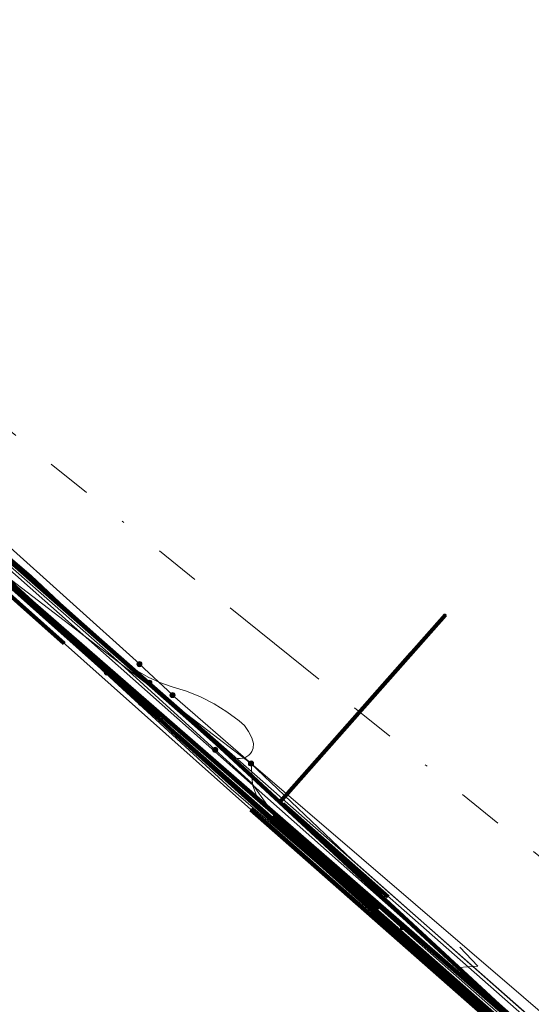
# Model space of a CAD drawing. Header units: metres. Extents: x 98902 to 136161, y 449037 to 499677.
# Tile 118 of 200: x 113667 to 113689, y 483272 to 483315. Entities that reach past the tile are written whole.
import ezdxf
from ezdxf.lldxf.tags import DXFTag

# ---------------------------------------------------------------- set-up
doc = ezdxf.new("R2010")
doc.units = ezdxf.units.M
doc.linetypes.add('RI-OVERIG', pattern=[17, 5, -2, 2, -2, 0, -2, 2, -2])
for name, color, linetype, lineweight in [('B-WE-KL-DATA-G', 90, 'KL-DATA-N', 18), ('B-WE-KL-DATA_HULPSTUK-S', 90, 'Continuous', 25), ('B-WE-KL-DATA_KABELBED-G', 90, 'Continuous', 100), ('B-WE-KL-DATA_MANTELBUIS-G', 90, 'Continuous', 100), ('B-WE-KL-ET_LS-G', 190, 'KL-LS-N', 18), ('B-WE-KL-ET_LS_HULPSTUK-S', 190, 'Continuous', 25), ('B-WE-KL-ET_LS_MANTELBUIS-G', 190, 'Continuous', 100), ('B-WE-KL-ET_MS-G', 130, 'KL-MS-N', 18), ('B-WE-KL-ET_MS_HULPSTUK-S', 130, 'Continuous', 25), ('B-WE-KL-ET_MS_MANTELBUIS-G', 130, 'Continuous', 100), ('B-WE-KL-GAS_LD-G', 50, 'KL-GAS-LD-N', 18), ('B-WE-KL-WATER-G', 170, 'KL-WATER-N', 18), ('B-WE-OG-INFO-G', 7, 'Continuous', 18), ('B-WE-RI-VRIJVERVAL-G', 210, 'RI-OVERIG', 18)]:
    doc.layers.add(name, color=color, linetype=linetype, lineweight=lineweight)
doc.styles.add('NLCS-ISO', font='NLCS-ISO.ttf')
doc.styles.get("Standard").update_dxf_attribs({"font": 'arial.ttf'})
tags = doc.linetypes.add('KL-DATA-N', pattern='A,4,-1,[101,NLCS.SHX,S=0.5,R=0,X=0,Y=0],-1,4,-1,["D",Standard,S=1,R=0,X=-0.25,Y=-0.5],-1.5', length=12.5).pattern_tags.tags
tags[18] = DXFTag(74, 10)
tags = doc.linetypes.add('KL-GAS-LD-N', pattern='A,4,-1,[69,NLCS.SHX,S=0.5,R=0,X=0,Y=0],-1,4,-1,["L",Standard,S=1,R=0,X=0.25,Y=-0.5],-2', length=13).pattern_tags.tags
tags[18] = DXFTag(74, 10)
tags = doc.linetypes.add('KL-LS-N', pattern='A,4,-1,[103,NLCS.SHX,S=0.75,R=0,X=0,Y=0],-1,4,-1,["L",Standard,S=1,R=0,X=0,Y=-0.5],-2', length=13).pattern_tags.tags
tags[18] = DXFTag(74, 10)
tags = doc.linetypes.add('KL-MS-N', pattern='A,4,-1,[103,NLCS.SHX,S=0.75,R=0,X=0,Y=0],-1,4,-1,["M",Standard,S=1,R=0,X=0,Y=-0.5],-2', length=13).pattern_tags.tags
tags[18] = DXFTag(74, 10)
doc.linetypes.add('KL-WATER-N', pattern='A,7,-0.5,[168,NLCS.SHX,S=0.75,R=0,X=0.75,Y=0],-2', length=9.5)

# ---------------------------------------------------------------- blocks, each defined once
blk = doc.blocks.new('SKL-WTB_HULP_MOF-SO')
at = {"linetype": 'ByBlock', "lineweight": 18}
h = blk.add_hatch(color=0, dxfattribs=at)
h.dxf.hatch_style = 1
h.paths.add_polyline_path([(-0.5625, 0, 1), (0.5625, 0, 1)])
at = {"color": 0, "linetype": 'ByBlock', "lineweight": 18}
blk.add_circle((0, 0), 0.5625, dxfattribs=at)
at = {"color": 0, "linetype": 'ByBlock', "lineweight": 18, "style": 'NLCS-ISO', "flags": 1}
for tag, p in [('TYPE', (1.5, 0)), ('OMSCHRIJVING', (1.5, -3)), ('LABEL', (1.5, -1.5))]:
    blk.add_attdef(tag, p, '', height=1, dxfattribs=at)
blk = doc.blocks.new('SKL-WTB_HULP_OVERIG-SO')
at = {"color": 0, "linetype": 'ByBlock', "lineweight": 18}
for points in [[(-0.14, 0.14), (0.14, -0.14)], [(0.14, 0.14), (-0.14, -0.14)]]:
    blk.add_lwpolyline(points, dxfattribs=at)
at = {"color": 0, "linetype": 'ByBlock', "lineweight": 18, "style": 'NLCS-ISO', "flags": 1}
for tag, p in [('TYPE', (1.5, 0)), ('OMSCHRIJVING', (1.5, -3)), ('LABEL', (1.5, -1.5))]:
    blk.add_attdef(tag, p, '', height=1, dxfattribs=at)

msp = doc.modelspace()

# ---------------------------------------------------------------- linework, layer by layer
at = {"layer": 'B-WE-KL-DATA-G', "flags": 128}
for points in [[(113590.914, 483128.73), (113591.102, 483129.991), (113591.793, 483130.907), (113591.555, 483132.521), (113591.851, 483133.777), (113592.337, 483135.835), (113594.018, 483146.23), (113595.666, 483155.958), (113595.969, 483157.715), (113597.465, 483166.389), (113597.489, 483167.281), (113597.626, 483167.571), (113599.992, 483178.192), (113600.855, 483178.576), (113601.146, 483179.189), (113603.113, 483186.116), (113604.345, 483190.454), (113606.588, 483198.352), (113607.025, 483199.037), (113608.754, 483204.095), (113611.128, 483210.374), (113612.095, 483213.049), (113612.455, 483213.549), (113613.781, 483217.069), (113615.943, 483223.102), (113616.398, 483223.662), (113617.543, 483226.742), (113618.592, 483227.811), (113620.07, 483231.55), (113621.48, 483233.557), (113622.127, 483234.914), (113623.319, 483237.656), (113624.518, 483239.639), (113625.479, 483241.72), (113626.703, 483243.48), (113627.404, 483245.65), (113628.564, 483246.682), (113629.318, 483249.094), (113630.027, 483250.371), (113630.622, 483251.671), (113631.776, 483255.078), (113631.881, 483255.931), (113632.38, 483260.086), (113633.028, 483263.277), (113634.228, 483267.233), (113636.498, 483273), (113638.694, 483276.235), (113650.31, 483294.056), (113654.36, 483299.837), (113655.896, 483298.945), (113657.8, 483297.931), (113668.626, 483288.239), (113676.182, 483281.297), (113682.52, 483275.818), (113689.152, 483269.962), (113693.659, 483266.002), (113694.768, 483265.044), (113696.881, 483263.338), (113697.488, 483262.984), (113705.375, 483255.933)], [(113633.032, 483263.29), (113634.228, 483267.233), (113636.498, 483273), (113638.694, 483276.235), (113650.31, 483294.056), (113654.36, 483299.837), (113655.896, 483298.945), (113657.8, 483297.931), (113668.626, 483288.239), (113676.182, 483281.297), (113682.52, 483275.818), (113689.152, 483269.962), (113693.659, 483266.002)]]:
    msp.add_lwpolyline(points, dxfattribs=at)
at = {"layer": 'B-WE-KL-DATA_KABELBED-G', "flags": 128}
for points in [[(113637.949, 483315.807), (113642.062, 483312.499), (113652.668, 483302.968), (113655.808, 483300.147), (113655.973, 483299.998), (113655.999, 483299.975), (113656.009, 483299.965), (113657.564, 483298.548), (113658.207, 483297.962), (113658.39, 483297.719), (113659.169, 483296.681), (113673.299, 483284.11), (113673.802, 483283.663), (113693.638, 483266.183)], [(113667.326, 483290.577), (113657.903, 483298.939)], [(113695.384, 483264.911), (113693.796, 483266.098), (113693.638, 483266.183), (113692.718, 483266.679), (113691.635, 483267.802), (113682.406, 483275.925), (113673.808, 483283.643), (113673.299, 483284.11), (113666.88, 483290.006), (113658.779, 483297.498), (113658.39, 483297.719), (113657.354, 483298.305), (113657.164, 483298.412)], [(113702.091, 483259.316), (113657.195, 483298.382)], [(113678.321, 483280.715), (113675.532, 483283.298), (113667.326, 483290.577)], [(113678.321, 483280.715), (113685.602, 483288.946)], [(113680.108, 483282.735), (113684.083, 483287.228)], [(113695.384, 483264.911), (113678.321, 483280.715)]]:
    msp.add_lwpolyline(points, dxfattribs=at)
at = {"layer": 'B-WE-KL-DATA_MANTELBUIS-G', "flags": 128}
msp.add_lwpolyline([(113680.108, 483282.735), (113684.083, 483287.228)], dxfattribs=at)
msp.add_lwpolyline([(113680.108, 483282.735), (113684.083, 483287.228)], dxfattribs=at)
msp.add_lwpolyline([(113680.108, 483282.735), (113684.083, 483287.228)], dxfattribs=at)
msp.add_lwpolyline([(113680.108, 483282.735), (113684.083, 483287.228)], dxfattribs=at)
msp.add_lwpolyline([(113680.108, 483282.735), (113684.083, 483287.228)], dxfattribs=at)
at = {"layer": 'B-WE-KL-ET_LS-G', "flags": 128}
for points in [[(113745.431, 483423.803), (113745.499, 483423.682), (113745.544, 483423.553), (113745.569, 483423.35), (113745.556, 483423.215), (113745.521, 483423.083), (113745.428, 483422.902), (113745.341, 483422.796), (113742.453, 483419.823), (113742.365, 483419.682), (113742.316, 483419.522), (113742.308, 483419.356), (113742.365, 483419.141), (113742.49, 483418.958), (113742.62, 483418.86), (113742.764, 483418.785), (113742.999, 483418.719), (113743.279, 483418.701), (113743.512, 483418.658), (113743.625, 483418.621), (113743.839, 483418.521), (113744.034, 483418.385), (113751.174, 483411.564), (113751.34, 483411.36), (113751.419, 483411.204), (113751.47, 483411.036), (113751.492, 483410.862), (113751.484, 483410.687), (113751.446, 483410.516), (113751.379, 483410.353), (113751.285, 483410.205), (113711.182, 483369.397), (113705.284, 483363.358), (113699.425, 483357.282), (113692.137, 483349.633), (113690.59, 483347.98), (113688.398, 483345.576), (113679.488, 483335.515), (113670.795, 483325.482), (113670.346, 483325.017), (113669.861, 483324.589), (113669.41, 483324.125), (113665.445, 483319.644), (113664.662, 483318.631), (113663.96, 483317.561), (113663.343, 483316.44), (113661.341, 483312.38), (113660.569, 483310.887), (113659.92, 483309.731), (113659.655, 483309.326), (113659.095, 483308.542), (113658.861, 483308.124), (113658.667, 483307.686), (113656.139, 483301.248), (113656.068, 483300.965), (113656.075, 483300.673), (113656.121, 483300.484), (113656.251, 483300.223), (113656.445, 483300.004), (113716.156, 483247.45), (113716.353, 483247.254), (113716.534, 483247.043), (113716.696, 483246.817), (113716.839, 483246.579), (113716.962, 483246.329), (113717.063, 483246.07), (113717.87, 483242.999), (113718.004, 483242.403), (113718.093, 483241.799), (113718.187, 483240.581), (113718.276, 483239.977), (113718.407, 483239.381), (113719.328, 483235.753), (113719.356, 483235.444), (113719.348, 483235.289), (113719.293, 483234.984), (113719.183, 483234.694), (113719.023, 483234.428), (113718.926, 483234.307)], [(113578.215, 483149.651), (113578.612, 483152.387), (113581.309, 483151.967), (113584.165, 483160.86), (113584.528, 483162.363), (113589.162, 483181.566), (113592.122, 483194.022), (113592.891, 483199.761), (113591.588, 483204.347), (113599.698, 483223.487), (113606.293, 483238.267), (113606.533, 483239.714), (113612.638, 483254.576), (113612.921, 483255.086), (113618.571, 483265.248), (113622.093, 483270.843), (113623.906, 483269.732), (113631.194, 483265.602), (113631.703, 483265.313), (113632.245, 483266.27), (113630.883, 483267.042), (113631.216, 483268.01), (113631.975, 483270.215), (113633.039, 483273.086), (113634.365, 483275.537), (113635.893, 483277.268), (113638.435, 483279.401), (113640.113, 483280.74), (113641.326, 483281.797), (113641.63, 483282.327), (113642.579, 483283.153), (113643.798, 483284.48), (113650.439, 483292.138), (113655.313, 483297.757), (113658.808, 483297.672), (113686.18, 483273.447), (113708.769, 483253.454), (113713.259, 483249.49), (113713.83, 483248.852), (113714.599, 483248.44), (113739.056, 483226.846), (113741.657, 483224.549), (113743.795, 483222.672)], [(113659.712, 483295.239), (113661.02, 483296.99), (113662.94, 483295.05), (113672.14, 483286.79), (113672.14, 483286.78)], [(113672.14, 483286.78), (113673.6, 483285.43), (113673.6, 483285.42)], [(113673.6, 483285.42), (113677.04, 483282.43), (113677.05, 483282.42), (113677.05, 483282.41), (113693.88, 483267.98), (113693.88, 483267.97), (113696.22, 483265.8), (113696.22, 483265.79)], [(113677.05, 483282.41), (113677.12, 483281.5), (113677.77, 483280.57), (113678.08, 483280.19), (113683.73, 483275.23), (113683.73, 483275.22)], [(113686.18, 483273.447), (113687.026, 483273.508), (113686.239, 483274.334)]]:
    msp.add_lwpolyline(points, dxfattribs=at)
at = {"layer": 'B-WE-KL-ET_LS_MANTELBUIS-G', "flags": 128}
for points in [[(113683.088, 483276.555), (113678.444, 483280.642)], [(113678.06, 483280.16), (113682.7, 483276.07)]]:
    msp.add_lwpolyline(points, dxfattribs=at)
at = {"layer": 'B-WE-KL-ET_MS-G', "flags": 128}
for points in [[(113672.583, 483285.959), (113671.127, 483287.16), (113667.391, 483290.654), (113666.456, 483291.459), (113656.234, 483301.482), (113645.847, 483310.845), (113623.975, 483329.728), (113617.95, 483335.142), (113613.767, 483339.001), (113610.173, 483342.258), (113604.987, 483346.959), (113602.282, 483349.41), (113599.171, 483352.231), (113576.996, 483371.877), (113563.808, 483383.164), (113557.514, 483388.746), (113535.992, 483408.161), (113529.214, 483414.107), (113513.638, 483428.582), (113497.159, 483441.921), (113496.303, 483442.585), (113495.408, 483443.181), (113494.469, 483443.748), (113492.549, 483444.717), (113490.587, 483445.57), (113489.57, 483446.048), (113489.312, 483446.179), (113488.895, 483446.403), (113488.722, 483446.498), (113488.518, 483446.623), (113488.103, 483446.863), (113487.407, 483447.294), (113486.24, 483448.163), (113485.323, 483448.919), (113469.806, 483462.621), (113465.208, 483467.521)], [(113743.441, 483222.241), (113703.077, 483257.667), (113694.516, 483265.029), (113677.036, 483280.388), (113647.385, 483306.76), (113635.266, 483318.094), (113613.483, 483338.35), (113580.44, 483367.588), (113571.189, 483376.929), (113570.861, 483376.98), (113570.538, 483377.058), (113570.223, 483377.164), (113569.918, 483377.296), (113569.289, 483377.662), (113568.688, 483378.074), (113568.119, 483378.529), (113555.724, 483389.414), (113547.017, 483397.263), (113535.973, 483407.322), (113524.693, 483417.505), (113520.228, 483421.641), (113519.89, 483421.979), (113519.581, 483422.343), (113519.023, 483423.119), (113518.713, 483423.483), (113518.374, 483423.82)], [(113745.02, 483421.194), (113743.805, 483419.975), (113743.641, 483419.751), (113743.539, 483419.493), (113743.507, 483419.217), (113743.547, 483418.943), (113743.656, 483418.688), (113743.827, 483418.469), (113751.172, 483411.445), (113751.268, 483411.315), (113751.34, 483411.172), (113751.387, 483411.018), (113751.407, 483410.858), (113751.4, 483410.697), (113751.364, 483410.54), (113751.303, 483410.391), (113751.216, 483410.255), (113711.121, 483369.457), (113705.223, 483363.418), (113699.363, 483357.341), (113692.563, 483350.205), (113691.042, 483348.591), (113689.427, 483346.84), (113687.252, 483344.418), (113679.424, 483335.571), (113670.731, 483325.538), (113670.516, 483325.302), (113670.288, 483325.079), (113669.803, 483324.651), (113669.346, 483324.182), (113665.38, 483319.699), (113664.593, 483318.681), (113663.887, 483317.605), (113663.267, 483316.478), (113661.265, 483312.418), (113660.493, 483310.927), (113659.848, 483309.776), (113659.586, 483309.374), (113659.023, 483308.588), (113658.785, 483308.162), (113658.588, 483307.717), (113656.026, 483301.18), (113655.977, 483300.87), (113655.99, 483300.66), (113656.041, 483300.457), (113656.18, 483300.175), (113656.389, 483299.94), (113671.017, 483287.065), (113675.474, 483283.016)], [(113745.107, 483420.995), (113744.031, 483419.889), (113743.874, 483419.677), (113743.778, 483419.432), (113743.751, 483419.169), (113743.794, 483418.909), (113743.904, 483418.67), (113744.074, 483418.468), (113751.299, 483411.557), (113751.412, 483411.405), (113751.498, 483411.236), (113751.553, 483411.054), (113751.577, 483410.866), (113751.568, 483410.676), (113751.527, 483410.491), (113751.455, 483410.316), (113751.354, 483410.155), (113711.243, 483369.337), (113705.345, 483363.299), (113699.486, 483357.223), (113692.686, 483350.088), (113691.166, 483348.475), (113689.552, 483346.725), (113687.38, 483344.306), (113679.552, 483335.459), (113670.859, 483325.426), (113670.404, 483324.955), (113669.919, 483324.526), (113669.474, 483324.069), (113665.509, 483319.588), (113664.731, 483318.581), (113664.033, 483317.517), (113663.419, 483316.402), (113661.417, 483312.342), (113660.644, 483310.847), (113659.993, 483309.686), (113659.725, 483309.277), (113659.167, 483308.497), (113658.937, 483308.086), (113658.746, 483307.655), (113656.189, 483301.132), (113656.153, 483300.955), (113656.159, 483300.686), (113656.202, 483300.511), (113656.322, 483300.27), (113656.501, 483300.068), (113671.146, 483287.179), (113671.578, 483286.814), (113672.041, 483286.49), (113672.531, 483286.209), (113673.045, 483285.974), (113673.578, 483285.785), (113674.214, 483285.586), (113674.831, 483285.335), (113675.426, 483285.034), (113675.994, 483284.685), (113676.531, 483284.29), (113676.65, 483284.187), (113676.759, 483284.075), (113676.946, 483283.824), (113677.087, 483283.544), (113677.16, 483283.292), (113677.146, 483283.082), (113677.089, 483282.935), (113677.03, 483282.847), (113676.956, 483282.771), (113676.824, 483282.684), (113676.725, 483282.647), (113676.568, 483282.625), (113676.463, 483282.633), (113676.311, 483282.68), (113676.178, 483282.765), (113672.583, 483285.959)], [(113743.603, 483222.438), (113741.446, 483224.334), (113705.804, 483255.683), (113703.941, 483257.322), (113702.114, 483258.929), (113682.704, 483276.057), (113678.06, 483280.16), (113677.375, 483280.766), (113677.091, 483281.547), (113675.474, 483283.016)]]:
    msp.add_lwpolyline(points, dxfattribs=at)
at = {"layer": 'B-WE-KL-ET_MS_MANTELBUIS-G', "flags": 128}
for points in [[(113571.189, 483376.929), (113580.44, 483367.588), (113613.483, 483338.35), (113635.266, 483318.094), (113647.385, 483306.76), (113668.838, 483287.689)], [(113677.036, 483280.388), (113694.516, 483265.029)], [(113678.06, 483280.16), (113682.704, 483276.057)]]:
    msp.add_lwpolyline(points, dxfattribs=at)
at = {"layer": 'B-WE-KL-GAS_LD-G', "flags": 128}
msp.add_lwpolyline([(113648.727, 483289.939), (113649.933, 483291.276), (113652.811, 483294.47), (113655.255, 483297.181), (113660.182, 483295.31), (113677.032, 483282.424), (113681.494, 483278.178), (113692.863, 483268.148), (113693.046, 483267.986), (113694.055, 483267.096), (113695.902, 483265.467), (113702.527, 483259.376), (113704.618, 483257.558), (113706.339, 483256.063), (113706.396, 483256.013), (113709.812, 483253.044), (113713.693, 483249.671), (113744.195, 483223.159)], dxfattribs=at)
at = {"layer": 'B-WE-KL-WATER-G', "flags": 128}
msp.add_lwpolyline([(113717.953, 483245.54), (113717.734, 483245.739), (113712.855, 483250), (113696.176, 483265.176), (113693.448, 483267.658), (113655.08, 483301.38), (113654.929, 483301.513), (113654.927, 483301.518)], dxfattribs=at)
at = {"layer": 'B-WE-OG-INFO-G', "flags": 128}
msp.add_lwpolyline([(113571.189, 483376.929), (113580.44, 483367.588), (113613.483, 483338.35), (113635.266, 483318.094), (113647.385, 483306.76), (113668.838, 483287.689)], dxfattribs=at)
at = {"layer": 'B-WE-RI-VRIJVERVAL-G', "flags": 128}
msp.add_lwpolyline([(113706.7, 483264.7), (113656.4, 483305.1)], dxfattribs=at)

# ---------------------------------------------------------------- block references
at = {"layer": 'B-WE-KL-DATA_HULPSTUK-S', "xscale": 0.2, "yscale": 0.2, "zscale": 0.2}
for name, p in [('SKL-WTB_HULP_OVERIG-SO', (113667.326, 483290.577)), ('SKL-WTB_HULP_OVERIG-SO', (113667.326, 483290.577)), ('SKL-WTB_HULP_OVERIG-SO', (113685.602, 483288.946)), ('SKL-WTB_HULP_MOF-SO', (113670.711, 483286.411)), ('SKL-WTB_HULP_MOF-SO', (113672.205, 483285.082)), ('SKL-WTB_HULP_OVERIG-SO', (113678.321, 483280.715)), ('SKL-WTB_HULP_OVERIG-SO', (113678.321, 483280.715)), ('SKL-WTB_HULP_OVERIG-SO', (113678.321, 483280.715))]:
    msp.add_blockref(name, p, dxfattribs=at)
at = {"layer": 'B-WE-KL-ET_LS_HULPSTUK-S', "xscale": 0.2, "yscale": 0.2, "zscale": 0.2}
for p in [(113672.14, 483286.78), (113673.6, 483285.42), (113677.05, 483282.41), (113683.73, 483275.22)]:
    msp.add_blockref('SKL-WTB_HULP_MOF-SO', p, dxfattribs=at)
at = {"layer": 'B-WE-KL-ET_MS_HULPSTUK-S', "xscale": 0.2, "yscale": 0.2, "zscale": 0.2}
for p in [(113672.583, 483285.959), (113675.474, 483283.016)]:
    msp.add_blockref('SKL-WTB_HULP_MOF-SO', p, dxfattribs=at)

doc.saveas('drawing.dxf')
